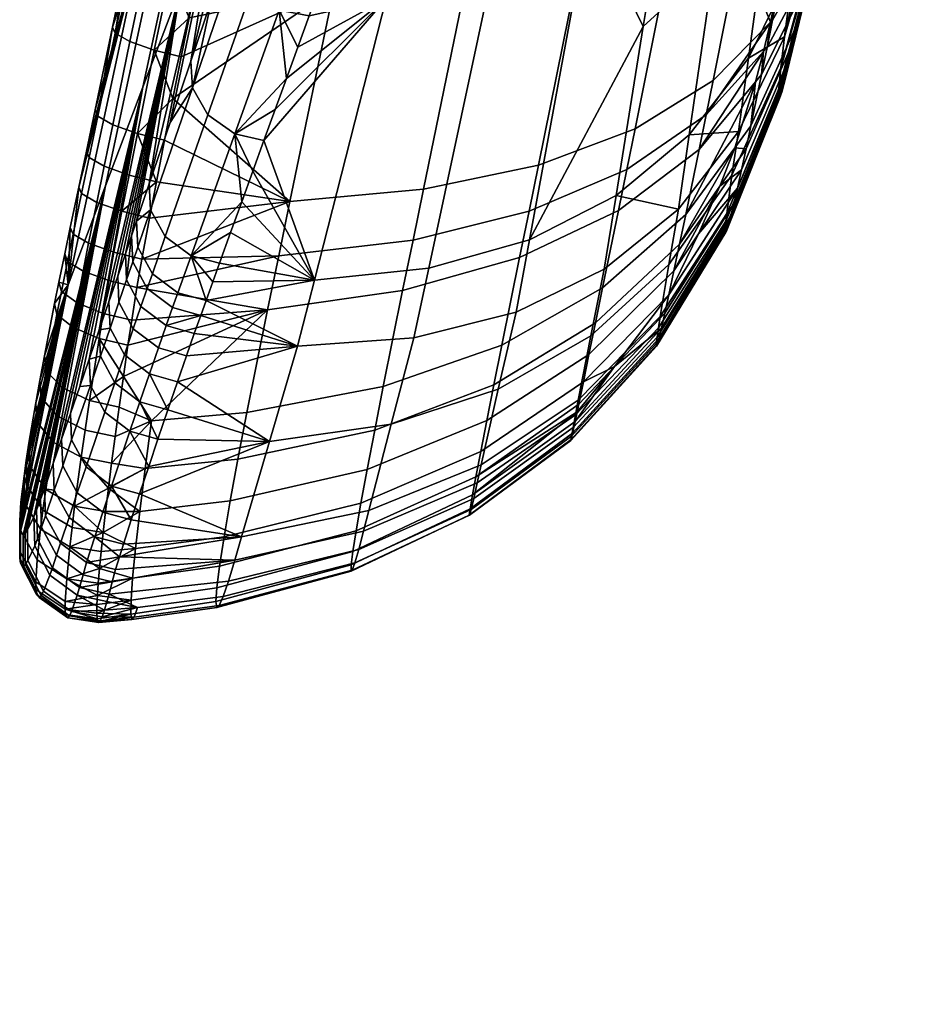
# Model space of a CAD drawing. Header units: millimetres. Extents: x -347 to 347, y -351 to 323.
# Tile 10 of 256: x -323 to -261, y -185 to -117. Entities that reach past the tile are written whole.
import ezdxf

# ---------------------------------------------------------------- set-up
doc = ezdxf.new("R2010")
doc.units = ezdxf.units.MM
for name, color, linetype in [('kolecka', 250, 'Continuous'), ('operadlo', 7, 'Continuous'), ('podrucky', 7, 'Continuous')]:
    doc.layers.add(name, color=color, linetype=linetype)

msp = doc.modelspace()

# ---------------------------------------------------------------- meshes
at = {"layer": 'kolecka'}
mesh = msp.add_polyface(dxfattribs=at)
corners = [(-25, -305.5, 7.551), (-24.789, -304.886, 6.633), (-24.789, -309.744, 4.034), (-25, -310.167, 5.054), (-25, -301.408, 10.907), (-24.789, -300.627, 10.127), (-25, -297.934, 15.177), (-24.789, -297.011, 14.571), (-25, -295.395, 20.061), (-24.789, -294.368, 19.654), (-25, -293.979, 24.941), (-25, -294.02, 35.267), (-25, -305.677, 52.567), (-25, -301.407, 49.093), (-25, -298.051, 45), (-25, -295.554, 40.333), (-25, -293.499, 30), (-297.408, -112.737, 24.733), (-297.408, -113.258, 30), (-297.619, -114.362, 30), (-297.619, -113.82, 24.517), (-297.408, -111.203, 19.667), (-297.619, -112.223, 19.245), (-297.408, -108.706, 15), (-297.619, -109.624, 14.387), (-297.408, -105.349, 10.907), (-297.619, -106.13, 10.127), (-297.408, -101.08, 7.433), (-297.619, -101.686, 6.51), (-297.408, -96.196, 4.895), (-297.619, -96.602, 3.869), (-297.408, -91.316, 3.478), (-297.619, -91.522, 2.394), (-297.408, -86.257, 3), (-297.619, -86.257, 1.896), (-297.408, -112.778, 35.059), (-297.408, -91.524, 56.48), (-297.408, -71.257, 7.551), (-297.408, -108.823, 44.823), (-297.408, -111.361, 39.939), (-297.408, -101.256, 52.449), (-297.408, -105.349, 49.092), (-297.408, -96.589, 54.946), (-297.408, -86.257, 57.001), (-297.408, -81.198, 56.521), (-297.408, -80.989, 3.519), (-297.408, -75.924, 5.054), (-297.408, -67.164, 10.907), (-297.408, -63.691, 15.177), (-297.408, -71.434, 52.567), (-297.408, -63.808, 45), (-297.408, -67.164, 49.093), (-297.408, -76.318, 55.104)]
mesh.append_faces([[corners[k] for k in face] for face in [(0, 1, 2, 3), (4, 5, 1, 0), (6, 7, 5, 4), (8, 9, 7, 6), (0, 10, 6, 6), (6, 10, 8, 8), (4, 0, 6, 6), (0, 11, 10, 10), (12, 13, 14, 14), (0, 12, 14, 14), (11, 14, 15, 15), (0, 14, 11, 11), (11, 16, 10, 10), (17, 18, 19, 20), (21, 17, 20, 22), (23, 21, 22, 24), (25, 23, 24, 26), (27, 25, 26, 28), (29, 27, 28, 30), (31, 29, 30, 32), (33, 31, 32, 34), (17, 21, 23, 23), (18, 17, 35, 35), (27, 17, 23, 23), (27, 29, 31, 31), (35, 17, 27, 27), (27, 23, 25, 25), (36, 27, 37, 37), (38, 39, 35, 35), (38, 40, 41, 41), (40, 38, 35, 35), (36, 42, 40, 40), (27, 40, 35, 35), (27, 36, 40, 40), (43, 36, 44, 44), (31, 45, 27, 27), (37, 27, 45, 45), (45, 46, 37, 37), (37, 44, 36, 36), (47, 48, 37, 37), (49, 50, 51, 51), (49, 52, 44, 44), (37, 49, 44, 44), (37, 50, 49, 49), (33, 45, 31, 31)]])
at = {"layer": 'operadlo'}
mesh = msp.add_polyface(dxfattribs=at)
corners = [(-302.368, -94.939, 466.474), (-301.124, -96.639, 465.346), (-301.488, -98.061, 467.146), (-302.738, -96.222, 468.126), (-301.973, -93.478, 464.959), (-300.738, -95.027, 463.703), (-301.559, -91.868, 463.606), (-300.337, -93.257, 462.246), (-301.829, -99.3, 469.13), (-303.082, -97.336, 469.94), (-305.863, -105.474, 485.57), (-304.678, -107.404, 484.771), (-308.558, -113.352, 500.777), (-307.431, -115.252, 499.988), (-315.679, -112.79, 619.473), (-316.81, -118.152, 618.386), (-315.794, -118.73, 620.16), (-314.669, -113.36, 621.241), (-315.08, -109.96, 620.041), (-314.072, -110.528, 621.808), (-313.858, -104.192, 621.191), (-312.852, -104.756, 622.956), (-312.622, -98.379, 622.344), (-311.616, -98.941, 624.108), (-311.703, -94.063, 623.197), (-310.696, -94.625, 624.962), (-303.233, -95.383, 470.94), (-302.998, -94.663, 469.699), (-302.736, -93.809, 468.477), (-302.447, -92.819, 467.291), (-302.146, -91.732, 466.195), (-305.999, -103.56, 486.546), (-304.67, -99.634, 479.041), (-311.488, -121.911, 517.386), (-310.139, -115.773, 510.025), (-307.34, -107.52, 494.138), (-308.68, -111.472, 501.734), (-311.596, -120.065, 518.322), (-315.869, -112.369, 617.588), (-317.001, -117.724, 616.496), (-314.05, -103.778, 619.31), (-315.272, -109.542, 618.157), (-312.817, -97.966, 620.464), (-311.899, -93.651, 621.316), (-310.636, -87.728, 622.484), (-310.293, -100.414, 565.411), (-314.902, -121.862, 564.502), (-317.486, -128.68, 582.688), (-312.578, -105.82, 584.435), (-307.988, -95.008, 546.392), (-312.307, -115.046, 546.321), (-305.66, -89.602, 527.377), (-309.7, -108.231, 528.146), (-303.312, -84.196, 508.368), (-307.082, -101.417, 509.976), (-306.988, -79.863, 586.419), (-314.842, -111.226, 603.465), (-308.899, -83.665, 606.399), (-318.803, -126.277, 614.702), (-318.203, -123.428, 615.308), (-313.032, -124.297, 526.516), (-314.47, -128.529, 534.709), (-304.453, -94.605, 491.812), (-301.12, -87.77, 463.364), (-300.15, -83.708, 461.656), (-301.817, -90.504, 465.151), (-300.544, -85.393, 462.253)]
mesh.append_faces([[corners[k] for k in face] for face in [(0, 1, 2, 3), (4, 5, 1, 0), (6, 7, 5, 4), (8, 9, 2, 2), (2, 9, 3, 3), (10, 9, 8, 11), (12, 10, 11, 13), (14, 15, 16, 17), (18, 14, 17, 19), (20, 18, 19, 21), (22, 20, 21, 23), (24, 22, 23, 25), (3, 26, 27, 27), (9, 26, 3, 3), (3, 27, 28, 0), (0, 29, 30, 4), (29, 0, 28, 28), (9, 10, 31, 32), (33, 34, 12, 12), (26, 9, 32, 32), (35, 12, 36, 36), (35, 31, 10, 10), (10, 12, 35, 35), (33, 37, 34, 34), (34, 36, 12, 12), (15, 38, 39, 39), (38, 15, 14, 14), (18, 20, 40, 41), (22, 42, 20, 20), (14, 18, 41, 38), (22, 24, 43, 42), (24, 44, 43, 43), (42, 40, 20, 20), (45, 46, 47, 48), (49, 50, 46, 45), (51, 52, 50, 49), (53, 54, 52, 51), (55, 48, 56, 57), (58, 59, 56, 56), (56, 59, 39, 39), (41, 56, 38, 38), (40, 56, 41, 41), (38, 56, 39, 39), (42, 56, 40, 40), (56, 42, 57, 57), (60, 52, 37, 37), (60, 61, 52, 52), (54, 36, 34, 34), (37, 54, 34, 34), (35, 36, 62, 62), (35, 62, 31, 31), (32, 31, 62, 62), (26, 32, 63, 63), (62, 36, 54, 54), (64, 32, 62, 62), (54, 37, 52, 52), (52, 61, 50, 50), (29, 28, 27, 27), (26, 29, 27, 27), (26, 30, 29, 29), (30, 26, 65, 65), (64, 66, 32, 32)]])
mesh = msp.add_polyface(dxfattribs=at)
corners = [(-268.454, -110.731, 564.649), (-267.843, -105.998, 554.75), (-265.217, -92.93, 557.103), (-267.048, -99.956, 542.201), (-268.582, -112.488, 571.529), (-268.588, -111.96, 567.992), (-267.622, -107.804, 573.79), (-268.52, -112.441, 573.299), (-268.419, -112.187, 575.061), (-268.104, -111.035, 578.415), (-268.28, -111.716, 576.776), (-267.894, -110.155, 579.952), (-267.653, -109.09, 581.363), (-267.386, -107.86, 582.627), (-267.098, -106.489, 583.73), (-266.479, -103.432, 585.415), (-265.819, -100.057, 586.419), (-262.62, -81.981, 576.413), (-268.646, -102.819, 603.681), (-266.574, -101.688, 595.63), (-265.709, -97.168, 596.504), (-267.762, -98.186, 604.57), (-269.318, -106.28, 602.952), (-267.076, -104.288, 595.055), (-270.016, -109.853, 602.047), (-267.593, -106.939, 594.303), (-271.479, -117.24, 599.473), (-268.647, -112.251, 592.133), (-268.414, -101.408, 526.719), (-267.224, -97.886, 528.409), (-268.799, -109.831, 552.749), (-270.008, -113.455, 550.817), (-271.488, -107.759, 523.764), (-273.14, -119.865, 547.26), (-269.802, -95.925, 500.778), (-266.803, -89.738, 503.346), (-273.69, -101.371, 498.931), (-275.481, -113.182, 521.375), (-269.692, -117.314, 588.7), (-269.181, -114.874, 590.629), (-268.914, -113.573, 591.423), (-264.968, -95.65, 587.281), (-269.931, -118.418, 587.566), (-270.692, -121.677, 582.09), (-266.277, -94.198, 530.209), (-270.648, -118.391, 560.75), (-268.491, -87.03, 483.508), (-278.466, -106.076, 497.804), (-272.338, -92.696, 482.456)]
mesh.append_faces([[corners[k] for k in face] for face in [(0, 1, 2, 2), (3, 2, 1, 1), (4, 5, 6, 6), (6, 5, 0, 0), (4, 6, 7, 7), (2, 6, 0, 0), (6, 8, 7, 7), (6, 9, 10, 10), (9, 6, 11, 11), (6, 12, 11, 11), (13, 6, 14, 14), (12, 6, 13, 13), (6, 15, 14, 14), (16, 15, 6, 6), (6, 17, 16, 16), (10, 8, 6, 6), (18, 19, 20, 21), (22, 23, 19, 18), (24, 25, 23, 22), (26, 27, 25, 24), (28, 29, 30, 31), (32, 28, 31, 33), (34, 35, 28, 32), (36, 34, 32, 37), (13, 38, 12, 12), (39, 13, 40, 40), (39, 38, 13, 13), (20, 19, 16, 41), (15, 16, 23, 25), (23, 16, 19, 19), (25, 27, 14, 15), (27, 40, 13, 14), (11, 12, 42, 42), (43, 10, 9, 9), (30, 3, 1, 1), (29, 44, 3, 3), (29, 3, 30, 30), (45, 30, 0, 0), (0, 30, 1, 1), (30, 45, 31, 31), (46, 34, 36, 36), (36, 47, 48, 48)]])
mesh = msp.add_polyface(dxfattribs=at)
corners = [(-298.754, -96.134, 463.121), (-296.757, -96.924, 463.661), (-296.882, -97.596, 464.38), (-296.498, -95.465, 462.285), (-296.631, -96.225, 462.972), (-282.837, -94.734, 467.194), (-290.685, -98.024, 467.033), (-291.343, -96.89, 465.127), (-283.903, -93.832, 465.086), (-297.241, -99.404, 466.681), (-297.127, -98.848, 465.906), (-297.005, -98.237, 465.128), (-292.066, -95.554, 463.347), (-292.596, -99.697, 469.02), (-297.562, -100.839, 469.08), (-297.354, -99.928, 467.48), (-284.713, -96.828, 469.196), (-287.392, -97.973, 469.084), (-290.099, -98.946, 469.029), (-273.824, -124.93, 557.159), (-277.222, -125.159, 544.112), (-273.14, -119.865, 547.26), (-277.97, -130.276, 553.909), (-275.481, -113.182, 521.375), (-271.488, -107.759, 523.764), (-280.395, -117.678, 519.553), (-282.256, -129.338, 541.373), (-278.466, -106.076, 497.804), (-273.69, -101.371, 498.931), (-284.13, -110.039, 497.398), (-288.241, -132.4, 539.044), (-290.683, -113.261, 497.712), (-295.178, -134.345, 537.124), (-298.124, -115.742, 498.746), (-303.066, -135.175, 535.614), (-276.959, -97.198, 481.177), (-272.338, -92.696, 482.456), (-282.359, -100.706, 480.013), (-276.5, -91.769, 470.073), (-288.514, -103.322, 479.128), (-281.915, -95.401, 469.395), (-295.361, -105.024, 478.406), (-279.233, -93.769, 469.678), (-299.118, -105.101, 477.161)]
mesh.append_faces([[corners[k] for k in face] for face in [(0, 1, 2, 2), (0, 3, 4, 4), (0, 4, 1, 1), (5, 6, 7, 8), (9, 10, 6, 6), (11, 2, 7, 7), (11, 7, 10, 10), (1, 12, 2, 2), (13, 14, 15, 15), (6, 13, 15, 15), (15, 9, 6, 6), (12, 1, 4, 4), (2, 12, 7, 7), (6, 5, 16, 17), (10, 7, 6, 6), (6, 17, 18, 18), (13, 6, 18, 18), (12, 4, 3, 3), (19, 20, 21, 21), (22, 20, 19, 19), (23, 24, 21, 20), (25, 23, 20, 26), (27, 28, 23, 25), (25, 29, 27, 27), (29, 25, 30, 30), (31, 29, 30, 32), (33, 31, 32, 34), (27, 35, 36, 36), (37, 35, 27, 29), (38, 35, 37, 37), (39, 37, 29, 31), (37, 39, 40, 40), (31, 33, 41, 39), (42, 38, 37, 37), (39, 16, 40, 40), (37, 40, 42, 42), (41, 18, 39, 39), (39, 18, 17, 17), (39, 17, 16, 16), (41, 13, 18, 18), (13, 43, 14, 14), (13, 41, 43, 43)]])
mesh = msp.add_polyface(dxfattribs=at)
corners = [(-301.124, -96.639, 465.346), (-299.097, -97.808, 464.858), (-299.421, -99.281, 466.754), (-301.488, -98.061, 467.146), (-300.738, -95.027, 463.703), (-298.754, -96.134, 463.121), (-297.562, -100.839, 469.08), (-299.73, -100.562, 468.84), (-297.127, -98.848, 465.906), (-297.241, -99.404, 466.681), (-297.354, -99.928, 467.48), (-297.005, -98.237, 465.128), (-296.882, -97.596, 464.38), (-301.829, -99.3, 469.13), (-304.678, -107.404, 484.771), (-302.669, -108.685, 484.457), (-307.431, -115.252, 499.988), (-305.504, -116.547, 499.654), (-310.417, -123.781, 516.607), (-308.571, -125.088, 516.255), (-299.836, -107.069, 480.904), (-300.553, -109.034, 484.649), (-299.118, -105.101, 477.161), (-301.277, -111.019, 488.436), (-301.998, -113.001, 492.224), (-302.719, -114.98, 496.014), (-303.438, -116.957, 499.805), (-304.22, -119.111, 503.944), (-304.999, -121.262, 508.084), (-306.555, -125.556, 516.367), (-307.321, -127.672, 520.457), (-305.778, -123.41, 512.225), (-298.124, -115.742, 498.746), (-295.361, -105.024, 478.406), (-303.066, -135.175, 535.614)]
mesh.append_faces([[corners[k] for k in face] for face in [(0, 1, 2, 3), (4, 5, 1, 0), (2, 6, 7, 7), (8, 9, 2, 2), (10, 6, 2, 2), (2, 9, 10, 10), (1, 11, 8, 8), (1, 12, 11, 11), (5, 12, 1, 1), (2, 1, 8, 8), (3, 7, 13, 13), (7, 3, 2, 2), (14, 13, 7, 15), (16, 14, 15, 17), (18, 16, 17, 19), (15, 20, 21, 21), (15, 22, 20, 20), (15, 23, 24, 24), (15, 21, 23, 23), (17, 24, 25, 25), (17, 25, 26, 26), (17, 26, 27, 27), (17, 27, 28, 28), (19, 29, 30, 30), (19, 31, 29, 29), (19, 28, 31, 31), (22, 15, 7, 7), (22, 7, 6, 6), (17, 28, 19, 19), (17, 15, 24, 24), (31, 32, 29, 29), (28, 32, 31, 31), (28, 27, 32, 32), (21, 33, 23, 23), (22, 33, 20, 20), (20, 33, 21, 21), (26, 25, 32, 32), (32, 27, 26, 26), (33, 24, 23, 23), (24, 33, 32, 32), (32, 25, 24, 24), (32, 34, 29, 29)]])
mesh = msp.add_polyface(dxfattribs=at)
corners = [(-311.488, -121.911, 517.386), (-308.558, -113.352, 500.777), (-307.431, -115.252, 499.988), (-310.417, -123.781, 516.607), (-314.374, -130.341, 533.789), (-313.357, -132.18, 533.017), (-315.254, -132.909, 538.791), (-314.252, -134.74, 538.024), (-315.602, -133.924, 540.778), (-314.606, -135.754, 540.016), (-316.027, -135.162, 543.219), (-315.036, -136.993, 542.462), (-316.555, -136.7, 546.266), (-315.568, -138.532, 545.513), (-317.169, -138.49, 549.824), (-316.184, -140.322, 549.073), (-317.832, -140.42, 553.672), (-316.847, -142.254, 552.922), (-320.835, -137.545, 613.976), (-321.58, -141.436, 612.234), (-320.479, -142.578, 613.928), (-319.747, -138.431, 615.746), (-320.521, -135.963, 614.507), (-319.44, -136.752, 616.295), (-320.102, -133.888, 615.07), (-319.029, -134.561, 616.872), (-319.715, -132.017, 615.481), (-318.652, -132.639, 617.283), (-319.13, -129.211, 616.084), (-318.08, -129.82, 617.878), (-318.611, -126.725, 616.611), (-317.571, -127.325, 618.399), (-318.012, -123.869, 617.209), (-316.983, -124.46, 618.991), (-316.81, -118.152, 618.386), (-315.794, -118.73, 620.16), (-314.47, -128.529, 534.709), (-313.032, -124.297, 526.516), (-315.345, -131.106, 539.704), (-315.691, -132.121, 541.684), (-316.64, -134.897, 547.161), (-316.113, -133.36, 544.119), (-317.253, -136.686, 550.717), (-317.915, -138.615, 554.563), (-311.596, -120.065, 518.322), (-318.609, -140.634, 558.6), (-320.991, -136.797, 612.074), (-321.698, -140.411, 610.412), (-319.909, -131.549, 613.554), (-320.29, -133.368, 613.141), (-320.692, -135.318, 612.588), (-318.803, -126.277, 614.702), (-319.323, -128.755, 614.168), (-318.203, -123.428, 615.308), (-317.001, -117.724, 616.496), (-312.578, -105.82, 584.435), (-317.486, -128.68, 582.688), (-320.058, -135.499, 600.881), (-314.842, -111.226, 603.465), (-323.346, -152.524, 593.022), (-323.386, -152.214, 594.809), (-322.015, -142.103, 609.394), (-314.902, -121.862, 564.502), (-319.899, -144.384, 566.138), (-320.512, -146.158, 569.744), (-321.964, -150.321, 578.43), (-322.24, -151.054, 580.301), (-319.254, -142.513, 562.367), (-321.093, -147.834, 573.184), (-312.307, -115.046, 546.321)]
mesh.append_faces([[corners[k] for k in face] for face in [(0, 1, 2, 3), (4, 0, 3, 5), (6, 4, 5, 7), (8, 6, 7, 9), (10, 8, 9, 11), (12, 10, 11, 13), (14, 12, 13, 15), (16, 14, 15, 17), (18, 19, 20, 21), (22, 18, 21, 23), (24, 22, 23, 25), (26, 24, 25, 27), (28, 26, 27, 29), (30, 28, 29, 31), (32, 30, 31, 33), (34, 32, 33, 35), (0, 4, 36, 37), (38, 4, 6, 6), (39, 8, 10, 10), (10, 12, 40, 41), (12, 14, 42, 40), (41, 39, 10, 10), (8, 39, 38, 6), (38, 36, 4, 4), (16, 43, 14, 14), (0, 37, 44, 44), (16, 45, 43, 43), (43, 42, 14, 14), (18, 46, 47, 19), (26, 48, 49, 24), (50, 22, 24, 49), (30, 51, 52, 28), (32, 51, 30, 30), (53, 51, 32, 32), (48, 26, 28, 52), (22, 50, 46, 18), (53, 32, 54, 54), (34, 54, 32, 32), (55, 56, 57, 58), (59, 60, 56, 56), (57, 61, 47, 47), (47, 46, 57, 57), (60, 57, 56, 56), (62, 63, 64, 64), (65, 66, 56, 56), (67, 63, 62, 62), (56, 62, 68, 68), (45, 67, 62, 62), (45, 62, 43, 43), (43, 62, 69, 69), (46, 50, 57, 57), (52, 58, 57, 57), (52, 51, 58, 58), (57, 49, 48, 48), (52, 57, 48, 48), (50, 49, 57, 57), (69, 41, 40, 40), (39, 41, 69, 69), (69, 36, 38, 38), (38, 39, 69, 69), (40, 42, 69, 69), (69, 42, 43, 43)]])
mesh = msp.add_polyface(dxfattribs=at)
corners = [(-271.858, -119.125, 598.622), (-268.914, -113.573, 591.423), (-268.647, -112.251, 592.133), (-271.479, -117.24, 599.473), (-272.238, -120.996, 597.654), (-269.181, -114.874, 590.629), (-272.969, -124.529, 595.175), (-269.692, -117.314, 588.7), (-273.308, -126.129, 593.662), (-269.931, -118.418, 587.566), (-273.621, -127.578, 591.977), (-270.153, -119.422, 586.326), (-273.902, -128.843, 590.136), (-270.356, -120.307, 584.991), (-274.146, -129.903, 588.162), (-270.535, -121.063, 583.574), (-274.349, -130.738, 586.084), (-270.692, -121.677, 582.09), (-274.509, -131.345, 583.923), (-270.821, -122.148, 580.553), (-274.627, -131.721, 581.71), (-270.926, -122.475, 578.979), (-274.731, -131.545, 575.12), (-271.082, -122.62, 574.244), (-271.055, -122.703, 575.807), (-274.736, -131.806, 577.279), (-274.692, -131.11, 573.031), (-271.086, -122.422, 572.716), (-274.631, -130.574, 571.025), (-271.075, -122.147, 571.24), (-274.278, -127.94, 563.665), (-270.921, -120.532, 565.706), (-273.824, -124.93, 557.159), (-270.648, -118.391, 560.75), (-273.14, -119.865, 547.26), (-270.008, -113.455, 550.817), (-267.653, -109.09, 581.363), (-267.894, -110.155, 579.952), (-268.104, -111.035, 578.415), (-268.28, -111.716, 576.776), (-268.419, -112.187, 575.061), (-268.52, -112.441, 573.299), (-268.588, -111.96, 567.992), (-268.582, -112.488, 571.529), (-268.454, -110.731, 564.649), (-271.003, -122.657, 577.39), (-270.016, -109.853, 602.047), (-271.629, -117.393, 599.701), (-272.114, -119.408, 598.993), (-272.659, -121.5, 598.237), (-274.093, -126.058, 596.56), (-275.109, -128.708, 595.718)]
mesh.append_faces([[corners[k] for k in face] for face in [(0, 1, 2, 3), (4, 5, 1, 0), (6, 7, 5, 4), (8, 9, 7, 6), (10, 11, 9, 8), (12, 13, 11, 10), (14, 15, 13, 12), (16, 17, 15, 14), (18, 19, 17, 16), (20, 21, 19, 18), (22, 23, 24, 25), (26, 27, 23, 22), (28, 29, 27, 26), (30, 31, 29, 28), (32, 33, 31, 30), (33, 34, 35, 35), (32, 34, 33, 33), (9, 36, 7, 7), (11, 37, 9, 9), (37, 13, 15, 38), (39, 19, 21, 40), (24, 41, 40, 40), (42, 43, 31, 31), (42, 31, 33, 44), (19, 39, 17, 17), (17, 38, 15, 15), (27, 41, 23, 23), (27, 29, 43, 41), (24, 40, 45, 45), (40, 21, 45, 45), (41, 24, 23, 23), (43, 29, 31, 31), (13, 37, 11, 11), (46, 47, 3, 3), (0, 3, 47, 47), (4, 0, 48, 48), (47, 48, 0, 0), (6, 4, 49, 49), (48, 49, 4, 4), (8, 6, 50, 50), (49, 50, 6, 6), (50, 51, 8, 8)]])
mesh = msp.add_polyface(dxfattribs=at)
corners = [(-279.324, -139.211, 586.852), (-274.509, -131.345, 583.923), (-274.349, -130.738, 586.084), (-279.15, -138.49, 589.546), (-285.269, -145.744, 589.34), (-285.097, -144.932, 592.477), (-292.34, -150.946, 591.387), (-292.172, -149.98, 595.093), (-279.44, -139.621, 584.093), (-274.627, -131.721, 581.71), (-285.365, -146.175, 586.126), (-274.701, -131.871, 579.485), (-271.003, -122.657, 577.39), (-270.926, -122.475, 578.979), (-279.496, -139.73, 581.322), (-285.388, -146.236, 582.903), (-274.736, -131.806, 577.279), (-271.055, -122.703, 575.807), (-279.498, -139.555, 578.585), (-285.343, -145.95, 579.725), (-292.27, -150.99, 580.699), (-292.376, -151.387, 584.227), (-279.448, -139.122, 575.918), (-274.731, -131.545, 575.12), (-285.235, -145.351, 576.636), (-292.091, -150.231, 577.277), (-279.354, -138.462, 573.349), (-274.692, -131.11, 573.031), (-285.072, -144.476, 573.671), (-291.849, -149.154, 573.997), (-279.234, -137.679, 570.887), (-274.631, -130.574, 571.025), (-284.881, -143.463, 570.826), (-291.575, -147.926, 570.841), (-278.642, -134.102, 561.888), (-274.278, -127.94, 563.665), (-284.015, -139.02, 560.376), (-290.396, -142.693, 559.129), (-277.97, -130.276, 553.909), (-273.824, -124.93, 557.159), (-283.085, -134.428, 551), (-289.169, -137.386, 548.432), (-282.256, -129.338, 541.373), (-277.222, -125.159, 544.112), (-288.241, -132.4, 539.044), (-280.395, -117.678, 519.553), (-278.917, -137.463, 592.132), (-274.146, -129.903, 588.162), (-273.902, -128.843, 590.136), (-278.639, -136.196, 594.47), (-273.621, -127.578, 591.977), (-273.308, -126.129, 593.662), (-275.109, -128.708, 595.718), (-276.581, -131.996, 595.067), (-282.379, -141.128, 594.089), (-284.957, -144.264, 594.169)]
mesh.append_faces([[corners[k] for k in face] for face in [(0, 1, 2, 3), (4, 0, 3, 5), (6, 4, 5, 7), (8, 9, 1, 0), (10, 8, 0, 4), (11, 12, 13, 9), (14, 11, 9, 8), (15, 14, 8, 10), (16, 17, 12, 11), (18, 16, 11, 14), (19, 18, 14, 15), (20, 19, 15, 21), (22, 23, 16, 18), (24, 22, 18, 19), (25, 24, 19, 20), (26, 27, 23, 22), (28, 26, 22, 24), (29, 28, 24, 25), (30, 31, 27, 26), (32, 30, 26, 28), (33, 32, 28, 29), (34, 35, 31, 30), (36, 34, 30, 32), (37, 36, 32, 33), (38, 39, 35, 34), (40, 38, 34, 36), (41, 40, 36, 37), (38, 42, 43, 43), (40, 42, 38, 38), (44, 42, 40, 41), (44, 45, 42, 42), (46, 47, 48, 49), (3, 2, 47, 46), (50, 51, 52, 52), (48, 53, 49, 49), (48, 50, 53, 53), (52, 53, 50, 50), (3, 54, 5, 5), (3, 46, 54, 54), (49, 54, 46, 46), (7, 5, 55, 55), (54, 55, 5, 5)]])
mesh = msp.add_polyface(dxfattribs=at)
corners = [(-318.527, -142.442, 557.71), (-317.832, -140.42, 553.672), (-316.847, -142.254, 552.922), (-317.539, -144.278, 556.961), (-319.819, -146.202, 565.252), (-318.824, -148.049, 564.507), (-320.432, -147.986, 568.862), (-319.431, -149.843, 568.121), (-321.012, -149.674, 572.305), (-320, -151.542, 571.569), (-321.616, -151.43, 575.92), (-320.589, -153.313, 575.187), (-321.891, -152.228, 577.626), (-320.855, -154.158, 576.962), (-322.181, -153.026, 579.606), (-321.133, -155.014, 579.043), (-322.368, -153.508, 581.02), (-321.314, -155.535, 580.535), (-322.829, -154.511, 585.151), (-321.755, -156.628, 584.912), (-323.014, -154.79, 587.255), (-321.93, -156.938, 587.153), (-323.159, -154.908, 589.292), (-322.069, -157.075, 589.329), (-323.35, -154.694, 593.312), (-322.245, -156.862, 593.637), (-323.393, -154.361, 595.267), (-322.283, -156.509, 595.74), (-323.401, -153.879, 597.178), (-322.287, -155.994, 597.798), (-323.312, -152.477, 600.842), (-322.193, -154.481, 601.745), (-323.083, -150.502, 604.239), (-321.962, -152.345, 605.403), (-322.916, -149.31, 605.817), (-321.796, -151.055, 607.097), (-322.716, -147.986, 607.304), (-321.597, -149.622, 608.693), (-322.214, -144.955, 609.983), (-321.102, -146.354, 611.548), (-321.917, -143.272, 611.155), (-320.81, -144.546, 612.79), (-321.58, -141.436, 612.234), (-320.479, -142.578, 613.928), (-318.609, -140.634, 558.6), (-320.512, -146.158, 569.744), (-319.899, -144.384, 566.138), (-321.698, -149.574, 576.798), (-321.964, -150.321, 578.43), (-321.093, -147.834, 573.184), (-319.254, -142.513, 562.367), (-322.24, -151.054, 580.301), (-322.857, -152.397, 585.492), (-322.419, -151.494, 581.631), (-323.167, -152.739, 589.326), (-323.03, -152.641, 587.443), (-323.346, -152.524, 593.022), (-323.394, -151.77, 596.555), (-323.102, -148.7, 603), (-322.947, -147.617, 604.447), (-323.386, -152.214, 594.809), (-323.313, -150.491, 599.897), (-322.293, -143.648, 608.298), (-322.762, -146.415, 605.814), (-321.698, -140.411, 610.412), (-322.015, -142.103, 609.394), (-320.058, -135.499, 600.881), (-317.486, -128.68, 582.688), (-314.902, -121.862, 564.502)]
mesh.append_faces([[corners[k] for k in face] for face in [(0, 1, 2, 3), (4, 0, 3, 5), (6, 4, 5, 7), (8, 6, 7, 9), (10, 8, 9, 11), (12, 10, 11, 13), (14, 12, 13, 15), (16, 14, 15, 17), (18, 16, 17, 19), (20, 18, 19, 21), (22, 20, 21, 23), (24, 22, 23, 25), (26, 24, 25, 27), (28, 26, 27, 29), (30, 28, 29, 31), (32, 30, 31, 33), (34, 32, 33, 35), (36, 34, 35, 37), (38, 36, 37, 39), (40, 38, 39, 41), (42, 40, 41, 43), (0, 44, 1, 1), (4, 6, 45, 46), (47, 8, 10, 10), (47, 10, 12, 48), (6, 8, 49, 45), (0, 4, 46, 50), (8, 47, 49, 49), (50, 44, 0, 0), (48, 12, 14, 51), (18, 52, 53, 16), (22, 54, 55, 20), (24, 56, 54, 22), (52, 18, 20, 55), (16, 53, 51, 14), (30, 57, 28, 28), (58, 32, 34, 59), (30, 32, 58, 58), (28, 57, 60, 26), (26, 60, 56, 24), (61, 30, 58, 58), (38, 62, 63, 36), (42, 64, 65, 40), (40, 65, 62, 38), (36, 63, 59, 34), (61, 57, 30, 30), (66, 60, 57, 57), (52, 55, 67, 67), (56, 67, 54, 54), (55, 54, 67, 67), (61, 66, 57, 57), (65, 66, 62, 62), (66, 58, 59, 59), (59, 63, 66, 66), (62, 66, 63, 63), (61, 58, 66, 66), (47, 67, 49, 49), (67, 47, 48, 48), (68, 45, 49, 49), (67, 51, 53, 53), (67, 53, 52, 52)]])
mesh = msp.add_polyface(dxfattribs=at)
corners = [(-313.357, -132.18, 533.017), (-310.417, -123.781, 516.607), (-308.571, -125.088, 516.255), (-311.584, -133.496, 532.647), (-314.252, -134.74, 538.024), (-312.502, -136.06, 537.651), (-314.606, -135.754, 540.016), (-312.863, -137.076, 539.644), (-315.036, -136.993, 542.462), (-313.299, -138.316, 542.091), (-315.568, -138.532, 545.513), (-313.834, -139.857, 545.143), (-316.184, -140.322, 549.073), (-314.452, -141.649, 548.704), (-316.847, -142.254, 552.922), (-315.114, -143.582, 552.555), (-317.539, -144.278, 556.961), (-315.805, -145.607, 556.594), (-318.824, -148.049, 564.507), (-317.078, -149.38, 564.147), (-319.431, -149.843, 568.121), (-317.672, -151.175, 567.767), (-320, -151.542, 571.569), (-318.224, -152.876, 571.221), (-320.589, -153.313, 575.187), (-318.788, -154.647, 574.848), (-320.855, -154.158, 576.962), (-319.029, -155.508, 576.669), (-321.133, -155.014, 579.043), (-319.278, -156.382, 578.815), (-310.917, -137.614, 539.708), (-310.551, -136.593, 537.718), (-311.358, -138.858, 542.153), (-311.896, -140.402, 545.203), (-312.514, -142.195, 548.764), (-313.176, -144.128, 552.614), (-313.864, -146.152, 556.655), (-314.501, -148.037, 560.429), (-315.128, -149.917, 564.213), (-315.712, -151.704, 567.839), (-316.251, -153.394, 571.302), (-316.527, -154.274, 573.123), (-316.797, -155.148, 574.941), (-317.017, -155.988, 576.777), (-308.571, -154.499, 574.66), (-308.101, -152.887, 571.102), (-306.182, -146.304, 557.427)]
mesh.append_faces([[corners[k] for k in face] for face in [(0, 1, 2, 3), (4, 0, 3, 5), (6, 4, 5, 7), (8, 6, 7, 9), (10, 8, 9, 11), (12, 10, 11, 13), (14, 12, 13, 15), (16, 14, 15, 17), (18, 16, 17, 19), (20, 18, 19, 21), (22, 20, 21, 23), (24, 22, 23, 25), (26, 24, 25, 27), (28, 26, 27, 29), (30, 7, 5, 31), (7, 30, 9, 9), (31, 5, 3, 3), (32, 33, 11, 9), (13, 34, 35, 35), (34, 13, 11, 33), (15, 35, 36, 36), (17, 36, 37, 37), (15, 13, 35, 35), (19, 37, 38, 38), (37, 19, 17, 17), (39, 19, 38, 38), (21, 19, 39, 39), (36, 17, 15, 15), (30, 32, 9, 9), (39, 40, 23, 21), (41, 23, 40, 40), (42, 25, 41, 41), (23, 41, 25, 25), (25, 42, 43, 27), (42, 41, 44, 44), (39, 45, 40, 40), (41, 40, 45, 45), (37, 46, 38, 38), (38, 45, 39, 39), (36, 46, 37, 37), (46, 35, 34, 34), (35, 46, 36, 36)]])
mesh = msp.add_polyface(dxfattribs=at)
corners = [(-308.571, -125.088, 516.255), (-307.321, -127.672, 520.457), (-308.086, -129.786, 524.547), (-311.584, -133.496, 532.647), (-309.617, -134.014, 532.724), (-310.085, -135.303, 535.217), (-308.852, -131.9, 528.636), (-310.551, -136.593, 537.718), (-300.54, -154.816, 592.992), (-292.34, -150.946, 591.387), (-292.172, -149.98, 595.093), (-300.423, -153.889, 596.747), (-309.869, -157.354, 594.155), (-309.804, -156.402, 598.085), (-292.403, -151.382, 587.811), (-285.365, -146.175, 586.126), (-285.269, -145.744, 589.34), (-300.551, -155.242, 589.146), (-309.813, -157.755, 590.132), (-292.376, -151.387, 584.227), (-285.388, -146.236, 582.903), (-300.461, -155.185, 585.295), (-309.643, -157.629, 586.106), (-300.279, -154.677, 581.508), (-292.27, -150.99, 580.699), (-309.37, -157.009, 582.15), (-300.015, -153.763, 577.838), (-292.091, -150.231, 577.277), (-309.009, -155.948, 578.321), (-299.682, -152.495, 574.327), (-291.849, -149.154, 573.997), (-308.571, -154.499, 574.66), (-299.315, -151.067, 570.933), (-291.575, -147.926, 570.841), (-308.101, -152.887, 571.102), (-297.784, -145.121, 558.146), (-290.396, -142.693, 559.129), (-306.182, -146.304, 557.427), (-296.222, -139.151, 546.205), (-289.169, -137.386, 548.432), (-304.243, -139.723, 544.319), (-295.178, -134.345, 537.124), (-288.241, -132.4, 539.044), (-303.066, -135.175, 535.614), (-316.527, -154.274, 573.123), (-315.128, -149.917, 564.213), (-312.514, -142.195, 548.764), (-306.555, -125.556, 516.367), (-311.358, -138.858, 542.153), (-310.917, -137.614, 539.708), (-311.896, -140.402, 545.203)]
mesh.append_faces([[corners[k] for k in face] for face in [(0, 1, 2, 2), (3, 4, 5, 5), (3, 6, 4, 4), (3, 2, 6, 6), (2, 3, 0, 0), (7, 3, 5, 5), (8, 9, 10, 11), (12, 8, 11, 13), (14, 15, 16, 9), (17, 14, 9, 8), (18, 17, 8, 12), (19, 20, 15, 14), (21, 19, 14, 17), (22, 21, 17, 18), (23, 24, 19, 21), (25, 23, 21, 22), (26, 27, 24, 23), (28, 26, 23, 25), (29, 30, 27, 26), (31, 29, 26, 28), (32, 33, 30, 29), (34, 32, 29, 31), (35, 36, 33, 32), (37, 35, 32, 34), (38, 39, 36, 35), (40, 38, 35, 37), (41, 42, 39, 38), (43, 41, 38, 40), (31, 44, 34, 34), (34, 45, 37, 37), (37, 46, 40, 40), (7, 43, 40, 40), (43, 1, 47, 47), (5, 4, 43, 43), (43, 7, 5, 5), (48, 49, 40, 40), (7, 40, 49, 49), (43, 4, 6, 6), (43, 6, 2, 2), (43, 2, 1, 1), (40, 50, 48, 48), (46, 50, 40, 40)]])
mesh = msp.add_polyface(dxfattribs=at)
corners = [(-321.314, -155.535, 580.535), (-321.133, -155.014, 579.043), (-319.278, -156.382, 578.815), (-319.437, -156.913, 580.355), (-321.755, -156.628, 584.912), (-319.821, -158.025, 584.873), (-321.93, -156.938, 587.153), (-319.972, -158.338, 587.187), (-322.069, -157.075, 589.329), (-320.088, -158.474, 589.435), (-322.245, -156.862, 593.637), (-320.232, -158.243, 593.885), (-322.283, -156.509, 595.74), (-320.258, -157.875, 596.059), (-322.287, -155.994, 597.798), (-320.255, -157.34, 598.186), (-317.562, -157.949, 582.726), (-317.381, -157.346, 580.488), (-317.239, -156.835, 578.939), (-318.065, -158.535, 593.992), (-318.019, -158.749, 591.779), (-318.071, -157.558, 598.448), (-318.082, -158.159, 596.149), (-317.718, -158.4, 585.017), (-317.848, -158.686, 587.329), (-317.946, -158.798, 589.568), (-317.017, -155.988, 576.777), (-319.029, -155.508, 576.669), (-315.743, -158.21, 594.624), (-315.673, -158.594, 590.543), (-309.813, -157.755, 590.132), (-309.869, -157.354, 594.155), (-315.516, -158.43, 586.461), (-309.643, -157.629, 586.106), (-309.804, -156.402, 598.085), (-315.723, -157.255, 598.615), (-315.277, -157.753, 582.453), (-309.009, -155.948, 578.321), (-309.37, -157.009, 582.15), (-308.571, -154.499, 574.66), (-316.797, -155.148, 574.941)]
mesh.append_faces([[corners[k] for k in face] for face in [(0, 1, 2, 3), (4, 0, 3, 5), (6, 4, 5, 7), (8, 6, 7, 9), (10, 8, 9, 11), (12, 10, 11, 13), (14, 12, 13, 15), (16, 3, 17, 17), (17, 3, 2, 18), (19, 11, 20, 20), (21, 13, 22, 22), (11, 9, 20, 20), (23, 5, 16, 16), (24, 7, 5, 23), (25, 9, 7, 24), (25, 20, 9, 9), (26, 2, 27, 27), (3, 16, 5, 5), (2, 26, 18, 18), (19, 13, 11, 11), (19, 22, 13, 13), (15, 13, 21, 21), (28, 29, 30, 31), (29, 32, 33, 30), (31, 34, 35, 28), (35, 22, 28, 28), (28, 20, 29, 29), (36, 18, 37, 38), (18, 26, 39, 37), (40, 39, 26, 26), (29, 25, 32, 32), (32, 23, 36, 36), (38, 33, 32, 36), (36, 17, 18, 18), (22, 35, 21, 21), (20, 28, 19, 19), (24, 32, 25, 25), (36, 23, 16, 16), (20, 25, 29, 29), (22, 19, 28, 28), (36, 16, 17, 17), (23, 32, 24, 24)]])
at = {"layer": 'podrucky'}
mesh = msp.add_polyface(dxfattribs=at)
corners = [(-317.571, -127.325, 618.399), (-318.08, -129.82, 617.878), (-316.35, -130.432, 619.027), (-315.857, -127.932, 619.552), (-316.983, -124.46, 618.991), (-315.283, -125.061, 620.147), (-315.794, -118.73, 620.16), (-314.116, -119.323, 621.32), (-314.669, -113.36, 621.241), (-313.003, -113.946, 622.404), (-314.072, -110.528, 621.808), (-312.41, -111.112, 622.97), (-313.968, -128.396, 619.865), (-313.405, -125.525, 620.473), (-314.448, -130.896, 619.328), (-312.834, -122.655, 621.072), (-312.255, -119.786, 621.664), (-311.706, -117.097, 622.212), (-311.152, -114.409, 622.756), (-310.562, -111.575, 623.326), (-292.756, -115.234, 620.768), (-285.113, -114.83, 617.925), (-283.916, -108.883, 619.21), (-291.406, -108.625, 622.152), (-301.703, -115.011, 622.384), (-300.209, -107.806, 623.855), (-280.967, -124.734, 610.731), (-275.585, -121.401, 605.672), (-273.743, -112.139, 608.565), (-278.776, -113.798, 613.858), (-287.624, -127.239, 614.649), (-295.557, -128.915, 617.426), (-304.764, -129.764, 619.063), (-281.538, -127.552, 609.72), (-276.066, -123.784, 604.721), (-288.275, -130.428, 613.619), (-296.276, -132.412, 616.419), (-305.541, -133.504, 618.118), (-282.111, -130.365, 608.554), (-276.548, -126.16, 603.629), (-288.926, -133.613, 612.428), (-283.198, -135.7, 605.339), (-277.471, -130.657, 600.722), (-270.016, -109.853, 602.047), (-271.629, -117.393, 599.701), (-272.114, -119.408, 598.993), (-272.659, -121.5, 598.237), (-277.896, -132.696, 598.899), (-274.093, -126.058, 596.56), (-275.109, -128.708, 595.718)]
mesh.append_faces([[corners[k] for k in face] for face in [(0, 1, 2, 3), (4, 0, 3, 5), (6, 4, 5, 7), (8, 6, 7, 9), (10, 8, 9, 11), (12, 3, 2, 2), (12, 5, 3, 3), (5, 12, 13, 13), (2, 14, 12, 12), (15, 5, 13, 13), (7, 15, 16, 16), (9, 17, 18, 18), (7, 16, 17, 17), (18, 19, 11, 9), (7, 17, 9, 9), (15, 7, 5, 5), (20, 21, 22, 23), (24, 20, 23, 25), (26, 27, 28, 29), (30, 26, 29, 21), (31, 30, 21, 20), (32, 31, 20, 24), (33, 34, 27, 26), (35, 33, 26, 30), (36, 35, 30, 31), (37, 36, 31, 32), (38, 39, 34, 33), (40, 38, 33, 35), (41, 42, 39, 38), (24, 15, 32, 32), (16, 15, 24, 24), (32, 13, 12, 12), (12, 14, 32, 32), (32, 15, 13, 13), (24, 18, 17, 17), (18, 24, 19, 19), (24, 17, 16, 16), (43, 28, 44, 44), (28, 27, 44, 44), (34, 44, 27, 27), (39, 45, 34, 34), (44, 34, 45, 45), (42, 46, 39, 39), (45, 39, 46, 46), (47, 48, 42, 42), (46, 42, 48, 48), (48, 47, 49, 49)]])
mesh = msp.add_polyface(dxfattribs=at)
corners = [(-300.423, -153.889, 596.747), (-292.172, -149.98, 595.093), (-291.944, -148.745, 598.22), (-300.198, -152.466, 600.337), (-309.804, -156.402, 598.085), (-309.615, -154.907, 601.837), (-315.61, -155.737, 602.424), (-315.723, -157.255, 598.615), (-314.448, -130.896, 619.328), (-316.35, -130.432, 619.027), (-316.899, -133.26, 618.426), (-314.982, -133.725, 618.708), (-296.993, -135.902, 615.253), (-288.926, -133.613, 612.428), (-288.275, -130.428, 613.619), (-296.276, -132.412, 616.419), (-306.314, -137.233, 617.028), (-305.541, -133.504, 618.118), (-290.152, -139.656, 609.028), (-283.198, -135.7, 605.339), (-282.111, -130.365, 608.554), (-298.329, -142.526, 611.788), (-307.733, -144.311, 613.619), (-283.694, -138.119, 603.278), (-277.896, -132.696, 598.899), (-277.471, -130.657, 600.722), (-290.701, -142.396, 606.799), (-298.919, -145.53, 609.462), (-308.348, -147.519, 611.266), (-284.14, -140.3, 600.93), (-278.283, -134.537, 596.845), (-291.192, -144.865, 604.234), (-299.437, -148.234, 606.755), (-308.876, -150.406, 608.494), (-284.529, -142.189, 598.319), (-278.639, -136.196, 594.47), (-291.609, -146.998, 601.358), (-299.866, -150.566, 603.695), (-309.303, -152.891, 605.331), (-284.849, -143.744, 595.485), (-304.764, -129.764, 619.063), (-315.321, -135.679, 618.263), (-314.304, -144.878, 614.297), (-314.745, -148.174, 611.949), (-315.116, -151.135, 609.162), (-315.406, -153.679, 605.965), (-316.251, -141.833, 616.111), (-317.067, -147.804, 612.507), (-316.549, -143.94, 615.044), (-315.935, -139.674, 617.016), (-315.673, -137.942, 617.62), (-275.109, -128.708, 595.718), (-276.581, -131.996, 595.067), (-282.379, -141.128, 594.089), (-284.957, -144.264, 594.169)]
mesh.append_faces([[corners[k] for k in face] for face in [(0, 1, 2, 3), (4, 0, 3, 5), (4, 5, 6, 7), (8, 9, 10, 11), (12, 13, 14, 15), (16, 12, 15, 17), (18, 19, 20, 13), (21, 18, 13, 12), (22, 21, 12, 16), (23, 24, 25, 19), (26, 23, 19, 18), (27, 26, 18, 21), (28, 27, 21, 22), (29, 30, 24, 23), (31, 29, 23, 26), (32, 31, 26, 27), (33, 32, 27, 28), (34, 35, 30, 29), (36, 34, 29, 31), (37, 36, 31, 32), (38, 37, 32, 33), (2, 39, 34, 36), (3, 2, 36, 37), (5, 3, 37, 38), (17, 40, 11, 11), (41, 16, 17, 17), (28, 22, 42, 43), (33, 28, 43, 44), (22, 16, 42, 42), (5, 38, 45, 6), (38, 33, 44, 45), (42, 16, 46, 46), (43, 42, 47, 47), (42, 46, 48, 48), (49, 46, 16, 16), (16, 41, 50, 50), (16, 50, 49, 49), (41, 17, 11, 11), (40, 8, 11, 11), (30, 51, 24, 24), (35, 52, 30, 30), (51, 30, 52, 52), (35, 34, 53, 53), (34, 39, 53, 53), (1, 54, 2, 2), (2, 54, 39, 39), (53, 39, 54, 54)]])
mesh = msp.add_polyface(dxfattribs=at)
corners = [(-322.193, -154.481, 601.745), (-322.287, -155.994, 597.798), (-320.255, -157.34, 598.186), (-320.159, -155.777, 602.27), (-318.071, -157.558, 598.448), (-318.041, -156.927, 600.313), (-317.981, -156.072, 602.311), (-315.723, -157.255, 598.615), (-315.61, -155.737, 602.424), (-321.962, -152.345, 605.403), (-319.943, -153.571, 606.059), (-321.796, -151.055, 607.097), (-319.79, -152.24, 607.817), (-321.597, -149.622, 608.693), (-319.61, -150.759, 609.474), (-321.102, -146.354, 611.548), (-319.158, -147.386, 612.444), (-320.81, -144.546, 612.79), (-318.892, -145.518, 613.737), (-320.479, -142.578, 613.928), (-318.59, -143.486, 614.925), (-319.747, -138.431, 615.746), (-317.92, -139.204, 616.824), (-319.44, -136.752, 616.295), (-317.636, -137.471, 617.399), (-319.029, -134.561, 616.872), (-317.255, -135.212, 618.004), (-318.652, -132.639, 617.283), (-316.899, -133.26, 618.426), (-318.08, -129.82, 617.878), (-316.35, -130.432, 619.027), (-317.78, -153.9, 606.084), (-317.894, -155.059, 604.242), (-317.067, -147.804, 612.507), (-317.282, -149.521, 611.076), (-316.823, -145.956, 613.826), (-317.477, -151.133, 609.505), (-316.251, -141.833, 616.111), (-316.549, -143.94, 615.044), (-315.673, -137.942, 617.62), (-315.935, -139.674, 617.016), (-314.982, -133.725, 618.708), (-315.321, -135.679, 618.263), (-317.642, -152.59, 607.842), (-314.304, -144.878, 614.297), (-315.406, -153.679, 605.965), (-315.116, -151.135, 609.162), (-314.745, -148.174, 611.949)]
mesh.append_faces([[corners[k] for k in face] for face in [(0, 1, 2, 3), (4, 5, 2, 2), (6, 3, 5, 5), (2, 5, 3, 3), (7, 8, 5, 5), (8, 6, 5, 5), (7, 5, 4, 4), (9, 0, 3, 10), (11, 9, 10, 12), (13, 11, 12, 14), (15, 13, 14, 16), (17, 15, 16, 18), (19, 17, 18, 20), (21, 19, 20, 22), (23, 21, 22, 24), (25, 23, 24, 26), (27, 25, 26, 28), (29, 27, 28, 30), (31, 10, 32, 32), (32, 3, 6, 6), (33, 16, 34, 34), (35, 18, 16, 33), (34, 14, 36, 36), (37, 20, 38, 38), (39, 24, 22, 40), (40, 22, 37, 37), (41, 28, 26, 42), (42, 26, 24, 39), (38, 20, 18, 35), (10, 3, 32, 32), (10, 43, 12, 12), (12, 43, 14, 14), (14, 43, 36, 36), (14, 34, 16, 16), (37, 22, 20, 20), (31, 43, 10, 10), (33, 44, 35, 35), (44, 38, 35, 35), (45, 32, 8, 8), (45, 46, 43, 43), (46, 47, 34, 34), (8, 32, 6, 6), (45, 43, 31, 31), (46, 34, 36, 36), (46, 36, 43, 43), (45, 31, 32, 32), (33, 34, 47, 47)]])

doc.saveas('drawing.dxf')
